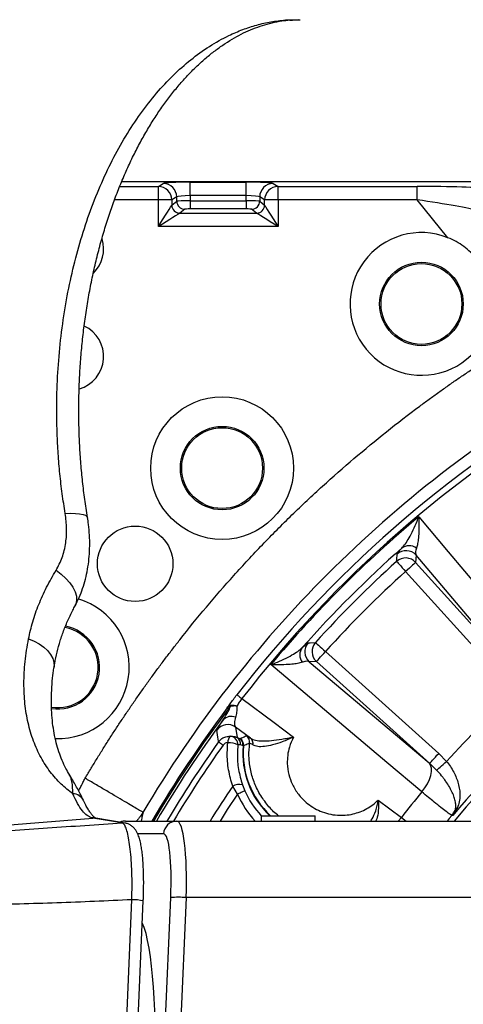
# Model space of a CAD drawing. Extents: x 0 to 16820, y 0 to 11880.
# Tile 24 of 77: x 7937 to 8102, y 6556 to 6922. Entities that reach past the tile are written whole.
import ezdxf

# ---------------------------------------------------------------- set-up
doc = ezdxf.new("R2010")
doc.units = 0
doc.header["$LTSCALE"] = 20
doc.layers.get('0').update_dxf_attribs({"linetype": 'CONTINUOUS'})
doc.styles.add('SLDTEXTSTYLE0', font='TXT', dxfattribs={"width": 0.605})
doc.dimstyles.new('SLDDIMSTYLE1', dxfattribs={"dimtxt": 100, "dimasz": 100, "dimexe": 0, "dimexo": 0.0625, "dimgap": 25, "dimtad": 1, "dimdec": 4, "dimlfac": 20, "dimzin": 12, "dimtxsty": 'SLDTEXTSTYLE0', "dimsah": 1, "dimcen": 0.09, "dimazin": 3, "dimtfac": 1, "dimtofl": 0, "dimtmove": 0, "dimatfit": 3, "dimtolj": 1, "dimtzin": 12})

# ---------------------------------------------------------------- blocks, each defined once
blk = doc.blocks.new('_D_2')
at = {"color": 7, "linetype": 'CONTINUOUS'}
for p, q in [((4232.76, 7130.62), (3693.35, 7225.73)), ((8406, 6401.82), (13110.72, 6401.82))]:
    blk.add_line(p, q, dxfattribs=at)
blk.add_arc((8366, 6401.82), 4714.73, 0, 170, dxfattribs=at)
for points in [[(3722.9, 7220.52), (3756.05, 7316.05), (3726.56, 7321.58)], [(13080.72, 6401.82), (13094.66, 6501.97), (13064.66, 6501.66)]]:
    blk.add_solid(points, dxfattribs=at)
at = {"color": 7, "linetype": 'CONTINUOUS', "insert": (8646.6, 11239.4), "char_height": 100, "attachment_point": 1, "rotation": 355, "style": 'SLDTEXTSTYLE0'}
blk.add_mtext('170°', dxfattribs=at)

msp = doc.modelspace()

# ---------------------------------------------------------------- linework, layer by layer
at = {"color": 8, "linetype": 'CONTINUOUS'}
for p, q in [((8035.9058393, 6921.7863379), (8040.628673, 6921.9813047)), ((8035.9058393, 6921.7863379), (8037.603171, 6921.7768608)), ((7974.4596196, 6859.9718212), (7988.7906028, 6859.9718212)), ((7988.7906028, 6859.9718212), (7990.6166507, 6861.065626)), ((7988.7906028, 6854.9786507), (7988.7906028, 6859.9718212)), ((8000.5785836, 6861.5440427), (8021.4152647, 6861.5440427)), ((8000.5785836, 6856.550902), (8000.5785836, 6861.5440427)), ((8021.4152647, 6856.550902), (8021.4152647, 6861.5440427)), ((8031.3772274, 6861.065626), (8033.2032455, 6859.9718212)), ((8033.2032455, 6859.9718212), (8084.8003937, 6859.9718212)), ((8033.2032455, 6854.9786507), (8033.2032455, 6859.9718212)), ((8084.8003937, 6854.9786507), (8084.8003937, 6859.9718212)), ((7995.5976022, 6856.0724853), (7993.7715841, 6854.9786507)), ((7995.5976022, 6854.489684), (7995.5976022, 6856.0724853)), ((8000.5785836, 6856.550902), (8000.5785836, 6854.6173273)), ((8021.4152647, 6856.550902), (8000.5785836, 6856.550902)), ((8021.4152647, 6854.6173273), (8021.4152647, 6856.550902)), ((8028.2222642, 6854.9786507), (8026.3962461, 6856.0724853)), ((8026.3962461, 6856.0724853), (8026.3962461, 6854.489684)), ((7988.7906028, 6854.9786507), (7972.5297404, 6854.9786507)), ((7988.7906028, 6845.0594245), (7988.7906028, 6854.9786507)), ((7993.7715841, 6854.9786507), (7988.7906028, 6854.9786507)), ((7993.7715841, 6854.9786507), (7993.7715841, 6853.0289827)), ((7993.7837733, 6853.0399202), (7995.5976022, 6854.489684)), ((8000.5785836, 6854.6173273), (8000.5785836, 6851.6246377)), ((8000.5785836, 6854.6173273), (8021.4152647, 6854.6173273)), ((8021.4152647, 6851.6246377), (8000.5785836, 6851.6246377)), ((8021.4152647, 6854.6173273), (8021.4152647, 6851.6246377)), ((8026.3962461, 6854.489684), (8028.2101048, 6853.0399202)), ((8033.2032455, 6854.9786507), (8028.2222642, 6854.9786507)), ((8028.2222642, 6853.0289827), (8028.2222642, 6854.9786507)), ((8033.2032455, 6854.9786507), (8033.2032455, 6845.0594245)), ((8084.8003937, 6854.9786507), (8033.2032455, 6854.9786507)), ((8096.2534858, 6840.9387468), (8084.8003937, 6854.9786507)), ((7998.5862089, 6851.4969943), (7996.7723502, 6850.0472306)), ((7996.7723502, 6850.0472306), (8025.2214981, 6850.0472306)), ((8025.2214981, 6850.0472306), (8023.4076692, 6851.4969943)), ((8033.2032455, 6845.0594245), (7988.7906028, 6845.0594245)), ((8084.4001783, 6723.063141), (8084.2602564, 6720.3779219)), ((8084.2602564, 6720.3779219), (8122.0935298, 6678.3598362)), ((8121.8866868, 6678.6054967), (8084.4001783, 6723.063141)), ((8118.3829023, 6675.0187574), (8080.5496288, 6717.036873)), ((8050.7798506, 6687.2670947), (8092.7979661, 6649.4338213)), ((8047.4388016, 6683.5564671), (8044.7535826, 6683.4165452)), ((8044.7535826, 6683.4165452), (8089.2112268, 6645.9300368)), ((8089.4568874, 6645.7231937), (8047.4388016, 6683.5564671)), ((8017.4326016, 6659.2015921), (8018.0724276, 6655.3027032)), ((8022.9961587, 6655.0553738), (8017.4326016, 6659.2015921)), ((8018.0724276, 6655.3027032), (8018.9822925, 6654.9919246)), ((8018.9822925, 6654.9919246), (8019.1436125, 6654.9682318)), ((8020.3785909, 6652.2756813), (8020.20687, 6652.2994338)), ((8092.7979661, 6649.4338213), (8095.7380546, 6646.4952229)), ((8092.0479311, 6643.2401089), (8089.4568874, 6645.7231937)), ((8018.1294395, 6634.283319), (8016.3687779, 6637.2890769)), ((8019.9546231, 6637.7937643), (8020.8534611, 6635.512635)), ((8070.3357173, 6632.101476), (8078.9472772, 6625.6796865)), ((7787.85208, 6611.0370903), (7964.4460393, 6625.4433839)), ((7964.4460393, 6625.4433839), (7964.1460789, 6625.5112587)), ((7975.2896143, 6623.6276476), (7964.4460393, 6625.4433839)), ((8078.9472772, 6625.6796865), (8077.8169049, 6624.3197916)), ((8078.9472772, 6625.6796865), (8080.7377709, 6624.3197916)), ((7990.7116009, 6619.5814757), (7981.1401678, 6619.5814757)), ((7987.6807941, 6464.8197962), (7993.3907701, 6595.8898811)), ((7999.1035474, 6595.8898811), (7993.3935715, 6464.8197962)), ((8138.6168463, 6595.8898811), (7999.1035474, 6595.8898811)), ((7973.7031473, 6473.9413036), (7978.973837, 6595.1251237))]:
    msp.add_line(p, q, dxfattribs=at)
at = {"color": 7, "linetype": 'CONTINUOUS'}
for p, q in [((7975.1991643, 6861.8198036), (8144.1402895, 6861.8198036)), ((7955.7413472, 6641.5722965), (7955.7002498, 6641.6384725)), ((7976.4143242, 6623.5711722), (7965.5707492, 6625.3869085)), ((8026.9181443, 6626.3197957), (8026.9181443, 6624.3197916)), ((8026.9181443, 6626.3197957), (8036.9181348, 6626.3197957)), ((8036.9181348, 6626.3197957), (8046.9181253, 6626.3197957)), ((8046.9181253, 6624.3197916), (8046.9181253, 6626.3197957)), ((7976.566912, 6624.3197916), (7995.6432594, 6624.3197916)), ((7995.6432594, 6624.3197916), (8116.7110367, 6624.3197916)), ((7977.9173447, 6473.4623654), (7983.1880046, 6594.6461855))]:
    msp.add_line(p, q, dxfattribs=at)
at = {"color": 8, "linetype": 'CONTINUOUS', "flags": 128}
for points in [[(7988.7906028, 6845.0594245), (7989.7125078, 6846.5344606), (7990.6027926, 6847.9589222), (7991.4309395, 6849.2839633), (7992.1685768, 6850.4641353), (7992.7903427, 6851.4589964), (7993.274988, 6852.2343932), (7993.6058236, 6852.7637719), (7993.7715841, 6853.0289827)], [(8028.2222642, 6853.0289827), (8028.3880247, 6852.7637719), (8028.7188901, 6852.2343932), (8029.2035056, 6851.4589964), (8029.8253013, 6850.4641353), (8030.5629088, 6849.2839633), (8031.3910557, 6847.9589222), (8032.2813405, 6846.5344606), (8033.2032455, 6845.0594245)], [(7996.760161, 6850.040376), (7996.49498, 6849.8746453), (7995.9656013, 6849.5437799), (7995.1901747, 6849.0591346), (7994.1953434, 6848.4373687), (7993.0151416, 6847.6997612), (7991.6901303, 6846.8716143), (7990.2656687, 6845.9813295), (7988.7906028, 6845.0594245)], [(8033.2032455, 6845.0594245), (8031.7282094, 6845.9813295), (8030.3037478, 6846.8716143), (8028.9787067, 6847.6997612), (8027.7985347, 6848.4373687), (8026.8036736, 6849.0591346), (8026.0282768, 6849.5437799), (8025.4988683, 6849.8746453), (8025.2336873, 6850.040376)], [(7954.2336477, 6738.5517059), (7956.2464966, 6738.6092542), (7958.0453647, 6738.5674118), (7959.5852209, 6738.4272216), (7960.8275605, 6738.1922601), (7961.7412997, 6737.8683387), (7962.3035802, 6737.4635635), (7962.4915136, 6737.0828985)], [(8085.4132487, 6737.3122571), (8096.369089, 6724.3177293), (8132.6859606, 6681.241989)], [(8077.1980299, 6720.7379936), (8077.2404982, 6721.4810847), (8077.3544921, 6723.4381436)], [(8077.1980299, 6720.7379936), (8077.2913707, 6720.6349371), (8077.5017155, 6720.402628), (8077.8215541, 6720.0494407), (8078.2393826, 6719.5880412), (8078.7401808, 6719.0350293), (8079.3059481, 6718.4102236), (8079.9164189, 6717.736095), (8080.5496288, 6717.036873)], [(8084.2602564, 6720.3779219), (8084.1569318, 6720.2849089), (8083.9240266, 6720.0751899), (8083.5699452, 6719.7563647), (8083.1073536, 6719.3398474), (8082.5529112, 6718.8406287), (8081.9265259, 6718.2766198), (8081.2506689, 6717.6680861), (8080.5496288, 6717.036873)], [(7950.8437229, 6717.4293993), (7952.7806057, 6715.9961461), (7954.499395, 6714.4383787), (7955.9537185, 6712.798029), (7957.1043862, 6711.1194132), (7957.9203738, 6709.4477116), (7958.3796276, 6707.8280745), (7958.4698392, 6706.3041626), (7958.1885053, 6704.9170433), (7957.902254, 6704.2711972)], [(7940.6124664, 6691.9504999), (7942.6966323, 6691.117674), (7944.5998384, 6690.0983749), (7946.276219, 6688.9171897), (7947.685392, 6687.6025496), (7948.7933828, 6686.1861943), (7949.5734585, 6684.7022174), (7950.0068141, 6683.1864415), (7950.0830187, 6681.6754042), (7950.0345899, 6681.2205015)], [(8044.37858, 6690.4622315), (8045.1203598, 6690.5058025), (8047.07873, 6690.6186937)], [(8047.07873, 6690.6186937), (8047.1817864, 6690.5253528), (8047.4140955, 6690.315008), (8047.7672828, 6689.9951695), (8048.2286824, 6689.5773409), (8048.7816943, 6689.0765427), (8049.4065, 6688.5107754), (8050.0806285, 6687.9003046), (8050.7798506, 6687.2670947)], [(8047.4388016, 6683.5564671), (8047.5318147, 6683.6597918), (8047.7415336, 6683.8926969), (8048.0603589, 6684.2467783), (8048.4768761, 6684.70937), (8048.9760948, 6685.2638124), (8049.5401038, 6685.8901976), (8050.1486374, 6686.5660547), (8050.7798506, 6687.2670947)], [(8086.5747346, 6635.1307629), (8073.5800279, 6646.0863797), (8030.5044664, 6682.4034749)], [(8017.9247869, 6671.2338923), (8017.9911865, 6671.1825131), (8018.1096805, 6671.0907815), (8018.2786597, 6670.9599791), (8018.4958888, 6670.7918642), (8018.7584175, 6670.5886422), (8019.0626992, 6670.3531145), (8019.4046808, 6670.0884102), (8019.7797431, 6669.7981058)], [(8019.7797431, 6669.7981058), (8031.7005528, 6660.9099804), (8038.9366163, 6655.5146573)], [(8014.7837712, 6666.0099922), (8014.6977318, 6666.0747229), (8014.620514, 6666.1328076), (8014.5524455, 6666.184008), (8014.4937946, 6666.2281154), (8014.4448293, 6666.2649511), (8014.4057585, 6666.294366), (8014.376731, 6666.3161813), (8014.3579258, 6666.3303374)], [(8011.1416293, 6653.741747), (8011.0950781, 6654.0327071), (8010.860206, 6655.5068789), (8010.4564441, 6658.0683587)], [(8011.1416293, 6653.741747), (8011.1800445, 6653.7144779), (8011.2748457, 6653.6471842), (8011.4237977, 6653.5414456), (8011.6234137, 6653.3997057), (8011.8690146, 6653.2253622), (8012.1548785, 6653.0224083), (8012.47427, 6652.7956723), (8012.8197385, 6652.5503992)], [(8020.20687, 6652.2994338), (8019.6964754, 6652.4626313), (8019.2952765, 6652.5910495)], [(8089.4568874, 6645.7231937), (8089.5499302, 6645.8265184), (8089.7596492, 6646.0594086), (8090.0784744, 6646.4135049), (8090.4949619, 6646.8760817), (8090.9942104, 6647.430539), (8091.5582193, 6648.0569391), (8092.1667529, 6648.7327962), (8092.7979661, 6649.4338213)], [(8086.5747346, 6635.1307629), (8087.7081467, 6636.6233824), (8088.6583937, 6638.1826697), (8089.3918885, 6639.7534905), (8089.8827029, 6641.2803082), (8090.1134623, 6642.7091061), (8090.0760008, 6643.9893691), (8089.7716893, 6645.0758277), (8089.2112268, 6645.9300368)], [(8092.0479311, 6643.2401089), (8092.218907, 6643.3909385), (8092.4962176, 6643.635556), (8092.8714884, 6643.9665852), (8093.3333946, 6644.3740277), (8093.8679589, 6644.8455749), (8094.4589986, 6645.3669517), (8095.0887216, 6645.9224372), (8095.7380546, 6646.4952229)], [(8018.1294395, 6634.283319), (8014.3695785, 6628.5559683), (8011.673869, 6624.3197916)], [(8020.8534611, 6635.512635), (8020.7628323, 6635.4717313), (8020.5818726, 6635.3900729), (8020.3168405, 6635.2704613), (8019.976796, 6635.1170091), (8019.5733918, 6634.9349616), (8019.1204859, 6634.7305773), (8018.6336054, 6634.5108448), (8018.1294395, 6634.283319)], [(7965.5935479, 6625.3823785), (7965.1819481, 6625.4638283), (7964.1460789, 6625.5112587)], [(7965.5707492, 6625.3869085), (7965.4850079, 6625.4004835), (7964.4460393, 6625.4433839)], [(8097.6585461, 6626.4454572), (8096.6859175, 6625.2784131), (8095.8933843, 6624.3197916)], [(8098.0234457, 6626.3730375), (8097.8892161, 6626.3996808), (8097.6585461, 6626.4454572)], [(7976.4125956, 6623.5714702), (7976.3285829, 6623.5847472), (7975.2896143, 6623.6276476)]]:
    msp.add_lwpolyline(points, dxfattribs=at)
at = {"color": 7, "linetype": 'CONTINUOUS'}
for centre, radius in [((8086.4004766, 6816.3385815), 15.5), ((8086.4004766, 6816.3385815), 15), ((8012.4435377, 6755.3731858), 26.5), ((8012.4435377, 6755.3731858), 15.5), ((8012.4435377, 6755.3731858), 15), ((7980.1846366, 6719.8589054), 14)]:
    msp.add_circle(centre, radius, dxfattribs=at)
for centre, radius, start, end in [((8365.9969283, 6401.8197952), 4157, 190, 170), ((8365.9969283, 6401.8197952), 1594, 190, 170), ((8086.4004766, 6816.3385815), 26.5, 68.172620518, 10.23920575), ((7955.9969283, 6836.8197952), 12.5, 313.9305172, 17.142127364), ((7955.9969283, 6796.8197952), 12.5, 286.13561954, 64.841865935), ((7951.4781421, 6681.416247), 26.5, 268.043364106, 73.298312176), ((7951.4781421, 6681.416247), 15, 261.008168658, 79.741292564), ((7951.4781421, 6681.416247), 15.5, 261.457953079, 79.486189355), ((8365.9969283, 6401.8197952), 438.5796705, 143.635970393, 149.514555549), ((7976.568189, 6619.4308347), 4.8889571, 90.014965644, 114.390276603)]:
    msp.add_arc(centre, radius, start, end, dxfattribs=at)
at = {"color": 8, "linetype": 'CONTINUOUS'}
for centre, radius, start, end in [((7988.7577407, 6854.958043), 5.0138858, 0.235492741, 89.624467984), ((7990.5837881, 6856.0518772), 5.0138565, 0.235499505, 89.624460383), ((8031.4100598, 6856.0518774), 5.0138561, 90.375194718, 179.76450258), ((8033.236138, 6854.9580127), 5.0139163, 90.375876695, 179.76416258), ((7996.7869414, 6853.055733), 3.0154759, 180.508277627, 269.491151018), ((7996.7958172, 6853.059245), 3.0121058, 180.367596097, 269.553610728), ((7998.6096411, 6854.509004), 3.0121008, 180.367506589, 269.554271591), ((8023.3842067, 6854.5090043), 3.0121013, 270.446304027, 359.632489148), ((8025.1980182, 6853.0592879), 3.0121488, 270.446628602, 359.631593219), ((8025.2069197, 6853.0557202), 3.015463, 270.508608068, 359.491963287), ((8365.9969283, 6401.8197952), 440.1569948, 120.14962838, 142.259484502), ((8365.9969283, 6401.8197952), 437.8112773, 120.14962838, 142.259484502), ((8365.9969283, 6401.8197952), 347.8864393, 104.35755483, 140.239750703), ((8365.9969283, 6401.8197952), 437.3584312, 129.906877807, 140.093122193), ((8365.9969283, 6401.8197952), 432.6426478, 131.542887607, 138.457112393), ((8080.6883245, 6719.6994406), 5.0092254, 42.183026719, 131.72365252), ((8081.8470518, 6721.9375413), 4.6203697, 54.381396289, 126.839858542), ((8365.9969283, 6401.8197952), 430.2483248, 132.162662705, 137.837337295), ((8080.5484611, 6717.0141698), 5.0092168, 42.183914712, 131.978623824), ((8365.9969283, 6401.8197952), 425.2551772, 132.162662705, 137.837337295), ((8045.8791822, 6685.9696717), 4.6203697, 143.160141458, 215.618603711), ((8048.117283, 6687.128399), 5.0092254, 138.27634748, 227.81697328), ((8050.8025538, 6687.2682625), 5.0092168, 138.021376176, 227.816085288), ((8365.9969283, 6401.8197952), 364.5626394, 132.155717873, 137.844282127), ((8365.9969283, 6401.8197952), 349.6197189, 129.961933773, 140.038066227), ((8365.9969283, 6401.8197952), 440.0179812, 143.0487166, 149.624748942), ((8365.9969283, 6401.8197952), 439.4851071, 143.0487166, 149.584022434), ((8018.2175293, 6665.9570394), 2.7853109, 150.027575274, 160.79410389), ((8015.8339328, 6659.0844638), 4.0943387, 66.579107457, 137.328696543), ((8014.5122118, 6655.1402959), 5.0022798, 54.280908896, 144.172585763), ((8017.6061706, 6653.6192911), 3.047308, 133.596857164, 184.489075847), ((8015.3167337, 6652.8274188), 3.0046542, 354.993015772, 86.411253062), ((8016.3141278, 6652.8782242), 2.9949486, 354.497663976, 54.049330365), ((8017.22401, 6652.5675147), 2.9948824, 354.864408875, 54.048822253), ((8017.388454, 6652.5337063), 3.001249, 355.068049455, 54.210477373), ((8019.6719124, 6653.5557865), 3.0010374, 352.924215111, 54.211877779), ((8021.409696, 6653.1009768), 2.5172468, 348.68424805, 50.932371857), ((8365.9969283, 6401.8197952), 435.1860973, 144.627965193, 149.251170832), ((8365.9969283, 6401.8197952), 433.1281226, 144.627965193, 149.089078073), ((8014.8305125, 6645.5934517), 7.7917459, 63.477402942, 91.929170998), ((8051.9345708, 6649.5390629), 31.8475648, 175.027654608, 226.808915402), ((8051.9345708, 6649.5390629), 31.6744334, 175.043553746, 227.143561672), ((8365.9969283, 6401.8197952), 421.5277303, 146.040327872, 148.140243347), ((8018.8024539, 6632.9888155), 4.9411565, 76.515750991, 119.507116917), ((7956.8791434, 6629.836), 4.6333536, 25.832375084, 88.102111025), ((8051.9345708, 6649.5390629), 37.0880758, 204.288923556, 222.842328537), ((8051.9345708, 6649.5390629), 34.0994917, 204.288923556, 222.916131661), ((8365.9969283, 6401.8197952), 364.0202733, 140.138910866, 142.050589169), ((8101.5439634, 6626.6255989), 3.1479043, 126.865345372, 147.894642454), ((8089.9408981, 6632.84913), 10.0284154, 320.316009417, 333.014845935), ((7995.6720532, 6619.3542199), 4.9656553, 90.332236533, 177.376912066), ((7996.2471588, 6562.0430818), 33.9671132, 85.176142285, 94.823857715), ((7979.4081476, 6580.1669576), 14.9644699, 75.369244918, 91.66311669)]:
    msp.add_arc(centre, radius, start, end, dxfattribs=at)
for centre, major_axis, ratio, start_param, end_param in [((8000.5785842, 6861.0199645), (10, 0), 0.0524077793, 1.5707963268, 3.054326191), ((8021.4152725, 6861.0199645), (10, 0), 0.0524077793, 0.0872664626, 1.5707963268), ((8085.6554309, 6858.9236533), (25.8246315, -0.0347609), 0.0405651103, 0.2313660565, 1.603966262), ((8000.5785842, 6856.0268168), (5, 0), 0.1048155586, 1.5707963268, 3.054326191), ((8021.4152725, 6856.0268168), (5, 0), 0.1048155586, 0.0872664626, 1.5707963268), ((7993.8325872, 6845.0594154), (0, 8), 0.0874886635, 0.0698131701, 0.0872664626), ((8000.5785842, 6854.4774869), (5, 0), 0.0279707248, 1.5707963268, 3.054326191), ((8000.5785842, 6851.4847947), (2, 0), 0.0699268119, 1.5707963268, 3.054326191), ((8021.4152725, 6854.4774869), (5, 0), 0.0279707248, 0.0872664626, 1.5707963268), ((8021.4152725, 6851.4847947), (2, 0), 0.0699268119, 0.0872664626, 1.5707963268), ((8028.1612695, 6845.0594154), (0, 8), 0.0874886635, 6.1959188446, 6.2133721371), ((8085.6554309, 6853.9305056), (21.9523367, -3.2044767), 0.0412253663, 0.2431726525, 1.615772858), ((7996.8211713, 6845.0594154), (0, 5), 0.1399818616, 0.0698131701, 0.0872664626), ((8025.1726854, 6845.0594154), (0, 5), 0.1399818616, 6.1959188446, 6.2133721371), ((7994.3492071, 6594.3197952), (1.3264313, 29.9992851), 0.1561366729, 4.7716523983, 6.2900888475), ((7989.4175333, 6594.581475), (1.3263896, 24.9991436), 0.1560060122, 4.7730259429, 6.2914623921), ((7976.1254183, 6519.726357), (3.713891, 69.9976022), 0.1560060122, 4.7730259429, 5.9900029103)]:
    msp.add_ellipse(centre, major_axis=major_axis, ratio=ratio, start_param=start_param, end_param=end_param, dxfattribs=at)
for points, knots in [([(7954.2336477, 6738.5517059), (7953.849383, 6740.9831203), (7953.0808547, 6745.8459431), (7952.2226433, 6753.266238), (7951.5850334, 6760.757801), (7951.1153843, 6769.7743487), (7951.0025401, 6780.3287471), (7951.4894169, 6792.4007946), (7952.6057355, 6804.4926604), (7954.3421283, 6816.3593635), (7956.6744102, 6827.9026636), (7959.5705645, 6839.0344724), (7963.0627861, 6849.8443723), (7967.0969913, 6860.1187892), (7971.6321668, 6869.7771904), (7976.6222368, 6878.7521944), (7982.1105376, 6887.1007947), (7988.0013245, 6894.6494289), (7994.2396739, 6901.3448309), (8000.7920005, 6907.1706089), (8007.7000538, 6912.1357616), (8014.1769929, 6915.7521843), (8020.0618084, 6918.2810019), (8025.2832785, 6919.9823667), (8030.5689506, 6921.211759), (8034.1268808, 6921.5948121), (8035.9058393, 6921.7863379)], [0, 0, 0, 0, 0.028940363, 0.0578806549, 0.0869827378, 0.1160847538, 0.1621286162, 0.2084945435, 0.2553591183, 0.3029064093, 0.3489631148, 0.3953405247, 0.4422136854, 0.48976497, 0.5359770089, 0.5825095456, 0.6295367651, 0.6772401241, 0.723568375, 0.7702153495, 0.8178642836, 0.8658580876, 0.8992735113, 0.93268856, 0.9663444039, 1, 1, 1, 1]), ([(7961.6303272, 6640.2148671), (7961.9948909, 6640.8313696), (7962.7239561, 6642.0642695), (7963.8281979, 6643.9070965), (7964.9401025, 6645.7449281), (7966.0604415, 6647.5773095), (7967.189008, 6649.4043625), (7968.3258576, 6651.2260545), (7969.4709753, 6653.0423942), (7970.6243652, 6654.8533793), (7971.7860262, 6656.6590103), (7972.9559585, 6658.4592872), (7974.1341622, 6660.2542099), (7975.3206371, 6662.0437784), (7976.5153833, 6663.8279929), (7977.7184008, 6665.6068531), (7978.9296897, 6667.3803592), (7980.1492498, 6669.1485112), (7981.3770812, 6670.9113089), (7982.6131839, 6672.6687525), (7983.8575579, 6674.420842), (7985.1102031, 6676.1675773), (7986.3711197, 6677.9089584), (7987.6403075, 6679.6449853), (7988.9177666, 6681.3756581), (7990.203497, 6683.1009767), (7991.4974986, 6684.820941), (7992.7997717, 6686.5355514), (7994.1103155, 6688.244807), (7995.4291326, 6689.9487105), (7999.5158664, 6695.179355), (8006.5216354, 6703.8076156), (8016.7412995, 6715.5746683), (8027.3400004, 6726.9889906), (8038.3099653, 6738.0432352), (8049.6402295, 6748.726856), (8061.3213604, 6759.0275742), (8073.3493855, 6768.9421937), (8082.7410922, 6776.1735499), (8089.2708705, 6780.985266), (8092.8049504, 6783.5394975), (8096.3605375, 6786.0595748), (8099.9376396, 6788.5455087), (8103.5362571, 6790.9972922), (8107.1563807, 6793.4149422), (8110.7980465, 6795.7983978), (8114.4611192, 6798.1478854), (8118.1461029, 6800.4625601), (8121.8511166, 6802.7455748), (8124.3389133, 6804.2384845), (8125.5828988, 6804.9849916)], [0, 0, 0, 0, 0.0091480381, 0.0182945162, 0.0274396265, 0.0365835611, 0.0457265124, 0.0548686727, 0.0640102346, 0.0731513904, 0.0822923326, 0.0914332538, 0.1005743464, 0.109715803, 0.1188578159, 0.1280005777, 0.1371442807, 0.1462891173, 0.1554352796, 0.16458296, 0.1737323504, 0.1828836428, 0.192037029, 0.2011927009, 0.2103508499, 0.2195116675, 0.228675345, 0.2378420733, 0.2470120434, 0.256185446, 0.2653624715, 0.331794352, 0.3981134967, 0.4643928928, 0.530705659, 0.5969914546, 0.6632616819, 0.7295898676, 0.7960493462, 0.8146250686, 0.833189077, 0.851742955, 0.870288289, 0.8888266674, 0.9073596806, 0.92588892, 0.9444159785, 0.9629424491, 0.9814699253, 1, 1, 1, 1]), ([(8139.9637755, 6784.563436), (8123.8671994, 6775.0574397), (8108.3711583, 6764.5347081), (8078.8262274, 6741.6228777), (8064.7774623, 6729.2338756), (8038.3504308, 6702.7864385), (8025.9722759, 6688.728115), (8003.0832565, 6659.1655081), (7992.5724886, 6643.6613495), (7983.0789192, 6627.5574407)], [0, 0, 0, 0, 0.25, 0.25, 0.5, 0.5, 0.75, 0.75, 1, 1, 1, 1]), ([(7950.8437229, 6717.4293993), (7951.655552, 6718.9586124), (7953.3106852, 6722.0763273), (7954.5250449, 6727.3944237), (7954.9304981, 6732.9539116), (7954.4685328, 6736.6648751), (7954.2336477, 6738.5517059)], [0, 0, 0, 0, 0.256601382, 0.5231513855, 0.7575474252, 1, 1, 1, 1]), ([(8079.0767683, 6725.63529), (8079.5436235, 6726.1656394), (8080.4923205, 6727.2433628), (8081.926847, 6729.5699088), (8083.3833037, 6732.3752474), (8084.5539407, 6735.0707527), (8085.2078458, 6736.7596669), (8085.4105271, 6737.3049353), (8085.4132487, 6737.3122571)], [0, 0, 0, 0, 0.1930959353, 0.3923904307, 0.6360041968, 0.8839748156, 0.998442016, 1, 1, 1, 1]), ([(8085.4132487, 6737.3122571), (8085.4135272, 6737.3049055), (8085.4341896, 6736.7594793), (8085.4806247, 6735.0816911), (8085.475182, 6732.3894701), (8085.3094363, 6729.611038), (8085.0239282, 6727.2883752), (8084.6997393, 6726.2245741), (8084.5378948, 6725.6934939)], [0, 0, 0, 0, 0.0015655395, 0.1161486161, 0.3620028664, 0.6076529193, 0.8041290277, 1, 1, 1, 1]), ([(8077.3544921, 6723.4381436), (8077.4075904, 6723.5736816), (8077.5154966, 6723.8491212), (8078.1794491, 6724.666099), (8078.8359021, 6725.3751314), (8079.0767683, 6725.63529)], [0, 0, 0, 0, 0.38016519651, 0.77256984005, 1, 1, 1, 1]), ([(8084.5378948, 6725.6934939), (8084.4497194, 6725.4376928), (8084.2103922, 6724.7433932), (8084.1091556, 6723.8094099), (8084.3024141, 6723.3138375), (8084.4001783, 6723.063141)], [0, 0, 0, 0, 0.2237547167, 0.6073186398, 1, 1, 1, 1]), ([(7940.6124664, 6691.9504999), (7941.0931629, 6694.0804925), (7942.0574921, 6698.3534882), (7944.3459326, 6704.7786398), (7947.20061, 6711.1827652), (7949.6271081, 6715.3433406), (7950.8437229, 6717.4293993)], [0, 0, 0, 0, 0.246304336, 0.4941131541, 0.7463548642, 1, 1, 1, 1]), ([(7957.0325924, 6634.4668119), (7955.5501041, 6635.6254434), (7952.4945963, 6638.0134606), (7948.5509629, 6642.5449997), (7945.1028154, 6647.8712825), (7942.3403575, 6653.9579585), (7940.3514892, 6660.6548968), (7939.1627224, 6667.8379409), (7938.7877876, 6675.451222), (7939.1737886, 6683.5007749), (7940.1317781, 6689.1272934), (7940.6124664, 6691.9504999)], [0, 0, 0, 0, 0.1032127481, 0.2127283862, 0.3230898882, 0.4361351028, 0.5501082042, 0.660521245, 0.7717564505, 0.8854747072, 1, 1, 1, 1]), ([(8030.5044664, 6682.4034749), (8030.5117883, 6682.4061965), (8031.057057, 6682.6088775), (8032.7361011, 6683.2592117), (8035.4346527, 6684.4280715), (8038.2263556, 6685.8798618), (8040.5672194, 6687.3169736), (8041.6439213, 6688.2661209), (8042.1814336, 6688.7399553)], [0, 0, 0, 0, 0.0015579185, 0.1160203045, 0.3619093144, 0.6075986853, 0.8041049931, 1, 1, 1, 1]), ([(8042.1814336, 6688.7399553), (8042.6024733, 6689.1252301), (8043.4597631, 6689.9096981), (8044.1132981, 6690.3839381), (8044.3079616, 6690.4413897), (8044.37858, 6690.4622315)], [0, 0, 0, 0, 0.3808091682, 0.7753754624, 1, 1, 1, 1]), ([(8044.7535826, 6683.4165452), (8044.6151573, 6683.4802494), (8044.2440088, 6683.6510543), (8043.4219495, 6683.6896098), (8042.5596468, 6683.4168661), (8042.1232296, 6683.2788287)], [0, 0, 0, 0, 0.2270655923, 0.6088126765, 1, 1, 1, 1]), ([(8042.1232296, 6683.2788287), (8041.5921495, 6683.1169843), (8040.5283484, 6682.7927953), (8038.2056856, 6682.5072872), (8035.4272535, 6682.3415416), (8032.7350325, 6682.3360989), (8031.0572443, 6682.382534), (8030.5118181, 6682.4031964), (8030.5044664, 6682.4034749)], [0, 0, 0, 0, 0.1958709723, 0.3923470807, 0.6379971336, 0.8838513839, 0.9984344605, 1, 1, 1, 1]), ([(8014.3579258, 6666.3303374), (8014.703088, 6666.8315166), (8015.4075551, 6667.8544103), (8016.613016, 6669.5173198), (8017.4830789, 6670.6558769), (8017.9247869, 6671.2338923)], [0, 0, 0, 0, 0.3210894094, 0.6553349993, 1, 1, 1, 1]), ([(8019.7797422, 6669.7981053), (8019.4198648, 6669.3394306), (8019.0876393, 6668.8765635), (8018.4738432, 6667.9432425), (8018.192235, 6667.4714599), (8017.9452955, 6667.0158857)], [0, 0, 0, 0, 0.5, 0.5, 1, 1, 1, 1]), ([(8012.8235532, 6661.8595718), (8013.4535348, 6662.8595959), (8014.4417006, 6664.4281968), (8015.2824809, 6666.2228067), (8015.5872418, 6666.8733059)], [0, 0, 0, 0, 0.6375261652, 1, 1, 1, 1]), ([(8014.3579258, 6666.3303374), (8014.5812916, 6666.5774655), (8014.8962737, 6666.9259561), (8015.3372034, 6667.2056741), (8015.5949159, 6667.3157651), (8015.7458201, 6667.3393355), (8015.8047093, 6667.3485337)], [0, 0, 0, 0, 0.4903893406, 0.6915284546, 0.8796213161, 1, 1, 1, 1]), ([(8015.5872418, 6666.8733059), (8015.5646631, 6666.8608229), (8015.4971133, 6666.8234769), (8015.3731824, 6666.7100487), (8015.1190605, 6666.4448495), (8014.9269636, 6666.1957073), (8014.7837712, 6666.0099922)], [0, 0, 0, 0, 0.0751356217, 0.2247878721, 0.4221428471, 1, 1, 1, 1]), ([(8017.9452909, 6667.0158802), (8017.937671, 6667.0167477), (8017.5977523, 6667.0554469), (8016.7288521, 6667.10524), (8016.0228655, 6666.961809), (8015.5872418, 6666.8733059)], [0, 0, 0, 0, 0.0087050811, 0.3883289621, 1, 1, 1, 1]), ([(8015.8047097, 6667.3485356), (8016.1029279, 6667.3782239), (8016.4328668, 6667.3646303), (8016.9739264, 6667.2808627), (8017.1629235, 6667.2419182), (8017.4514735, 6667.1685004), (8017.5487465, 6667.1415002), (8017.7454829, 6667.0824532), (8017.846203, 6667.0499653), (8017.9452955, 6667.0158857)], [0, 0, 0, 0, 0.5, 0.5, 0.75, 0.75, 0.875, 0.875, 1, 1, 1, 1]), ([(8017.9452955, 6667.0158857), (8017.9408919, 6666.619183), (8017.9327835, 6666.2320998), (8017.9003415, 6665.4775511), (8017.8760418, 6665.1099638), (8017.7696445, 6664.05447), (8017.6564753, 6663.4068088), (8017.4613682, 6662.8414604)], [0, 0, 0, 0, 0.25, 0.25, 0.5, 0.5, 1, 1, 1, 1]), ([(8010.4564441, 6658.0683587), (8010.4865034, 6658.1663246), (8010.5476631, 6658.3656491), (8011.1048531, 6659.2847427), (8011.8651037, 6660.4564801), (8012.5016699, 6661.388361), (8012.8235532, 6661.8595718)], [0, 0, 0, 0, 0.2850786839, 0.5800308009, 0.7876402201, 1, 1, 1, 1]), ([(8017.4613608, 6662.8414689), (8017.2624788, 6662.1163034), (8016.92312, 6660.8789305), (8017.022537, 6659.7627616), (8017.2947466, 6659.3902453), (8017.4326016, 6659.2015921)], [0, 0, 0, 0, 0.4113422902, 0.7018864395, 1, 1, 1, 1]), ([(8011.1416293, 6653.741747), (8011.514186, 6654.1673735), (8012.2604055, 6655.0198901), (8013.8331005, 6655.7630818), (8014.9508725, 6655.8052725), (8015.5048085, 6655.826181)], [0, 0, 0, 0, 0.3346353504, 0.6702642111, 1, 1, 1, 1]), ([(8015.5048085, 6655.826181), (8016.0678727, 6655.8352307), (8016.9437049, 6655.8493072), (8017.7754157, 6655.4465365), (8018.0724276, 6655.3027032)], [0, 0, 0, 0, 0.6428903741, 1, 1, 1, 1]), ([(8019.1436125, 6654.9682318), (8019.7786751, 6655.256695), (8020.535468, 6655.6004515), (8021.3033705, 6655.9361811), (8021.4268876, 6655.9901832)], [0, 0, 0, 0, 0.8391499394, 1, 1, 1, 1]), ([(8021.4268876, 6655.9901832), (8021.5488983, 6655.9440527), (8021.7517817, 6655.8673453), (8022.6415015, 6655.286792), (8022.9961587, 6655.0553738)], [0, 0, 0, 0, 0.6013832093, 1, 1, 1, 1]), ([(8022.9961587, 6655.0553738), (8023.5659645, 6654.7862561), (8024.7157464, 6654.2432174), (8027.5117919, 6654.0239414), (8030.8614899, 6654.198717), (8034.0473419, 6654.6496489), (8036.7795166, 6655.1229097), (8038.2185149, 6655.3855902), (8038.9296531, 6655.5134058), (8038.9366163, 6655.5146573)], [0, 0, 0, 0, 0.1696038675, 0.342234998, 0.5281910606, 0.7431229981, 0.8697904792, 0.9987250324, 1, 1, 1, 1]), ([(8038.9366163, 6655.5146573), (8038.929951, 6655.5116076), (8037.5990515, 6654.9026371), (8035.0510653, 6653.7907684), (8031.3365153, 6652.5469744), (8028.190492, 6651.9259642), (8025.549633, 6651.8661586), (8024.4333909, 6652.3608979), (8023.8780094, 6652.6070534)], [0, 0, 0, 0, 0.0012864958, 0.2568831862, 0.470125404, 0.655171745, 0.8284321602, 1, 1, 1, 1]), ([(8038.9366163, 6655.5146573), (8038.3629433, 6654.2704277), (8037.3447793, 6652.0621488), (8036.7051535, 6648.7081425), (8036.5436158, 6645.2909578), (8037.0735902, 6641.6092113), (8038.4489723, 6637.7325936), (8040.6269843, 6634.1945216), (8043.2808853, 6631.3994487), (8046.0788465, 6629.3667753), (8048.8709579, 6627.9265568), (8051.9241962, 6626.924465), (8055.0416359, 6626.4366554), (8058.1047452, 6626.4448317), (8060.9378068, 6626.8718939), (8063.6371916, 6627.69503), (8066.0899841, 6628.8404371), (8068.3661888, 6630.2961607), (8069.6792912, 6631.4997806), (8070.3357173, 6632.101476)], [0, 0, 0, 0, 0.0670109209, 0.118932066, 0.1708870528, 0.2428032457, 0.3148059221, 0.3945749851, 0.4743928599, 0.5332872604, 0.5921785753, 0.6533552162, 0.7145074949, 0.7670927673, 0.8196486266, 0.8663304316, 0.9129859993, 0.9565012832, 1, 1, 1, 1]), ([(8014.568211, 6653.3807813), (8014.3470159, 6653.373799), (8013.9040732, 6653.3598169), (8013.2701838, 6653.0648386), (8012.9693106, 6652.7212208), (8012.8197385, 6652.5503992)], [0, 0, 0, 0, 0.3340525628, 0.6689396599, 1, 1, 1, 1]), ([(8016.3687779, 6637.2890769), (8015.7983674, 6639.2786245), (8014.6413596, 6643.3141779), (8014.2255376, 6648.7923616), (8014.4773495, 6652.1641405), (8014.568211, 6653.3807813)], [0, 0, 0, 0, 0.3832992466, 0.7774755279, 1, 1, 1, 1]), ([(8018.3099223, 6652.5651811), (8018.2261581, 6651.4489852), (8017.9977656, 6648.4055555), (8018.3659186, 6643.3759971), (8019.4200759, 6639.6720036), (8019.9546231, 6637.7937643)], [0, 0, 0, 0, 0.2220814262, 0.6055292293, 1, 1, 1, 1]), ([(8019.2952765, 6652.5910495), (8019.1810666, 6652.6179846), (8018.8603727, 6652.6936165), (8018.5255216, 6652.6154864), (8018.3099223, 6652.5651811)], [0, 0, 0, 0, 0.3561338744, 1, 1, 1, 1]), ([(8022.6500941, 6653.1861125), (8022.0667485, 6652.9568784), (8021.3056489, 6652.6577933), (8020.5541117, 6652.348027), (8020.3785909, 6652.2756813)], [0, 0, 0, 0, 0.7664509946, 1, 1, 1, 1]), ([(8033.3518697, 6626.3197957), (8033.2214069, 6626.4122682), (8031.7338475, 6627.4666556), (8029.3254045, 6630.1145743), (8026.8146381, 6633.5697919), (8024.8555043, 6637.3180562), (8023.3783175, 6641.2467102), (8022.6098284, 6645.2688439), (8022.3175228, 6649.2774269), (8022.5158953, 6651.6088839), (8022.6500941, 6653.1861125)], [0, 0, 0, 0, 0.0162808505, 0.1856371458, 0.359346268, 0.4473347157, 0.6090705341, 0.7751600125, 0.8478959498, 1, 1, 1, 1]), ([(8023.8780094, 6652.6070534), (8023.6042232, 6652.7797703), (8022.9137863, 6653.2153297), (8022.7493343, 6653.1971083), (8022.6500941, 6653.1861125)], [0, 0, 0, 0, 0.3965406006, 1, 1, 1, 1]), ([(8098.877455, 6628.2986366), (8098.9639923, 6628.5515731), (8099.025478, 6628.797818), (8099.1131386, 6629.2936455), (8099.1389261, 6629.5427864), (8099.1703182, 6630.3036046), (8099.1303768, 6630.8288498), (8098.9881341, 6631.6603603), (8098.9265235, 6631.9455789), (8098.7772654, 6632.5251262), (8098.6896177, 6632.8198881), (8098.3886789, 6633.7203363), (8098.1376601, 6634.3421568), (8097.6844525, 6635.3114589), (8097.5199298, 6635.6417321), (8097.168576, 6636.3071873), (8096.9815713, 6636.6428822), (8096.3866253, 6637.659059), (8095.9450115, 6638.348627), (8095.2109109, 6639.4019166), (8094.9545934, 6639.7554797), (8094.425015, 6640.4582834), (8094.1508943, 6640.8087791), (8093.2999968, 6641.8570761), (8092.6949308, 6642.5517806), (8092.0479321, 6643.2401158)], [0, 0, 0, 0, 0.0625, 0.0625, 0.125, 0.125, 0.25, 0.25, 0.3125, 0.3125, 0.375, 0.375, 0.5, 0.5, 0.5625, 0.5625, 0.625, 0.625, 0.75, 0.75, 0.8125, 0.8125, 0.875, 0.875, 1, 1, 1, 1]), ([(8095.7380546, 6646.4952229), (8096.224689, 6645.8600965), (8097.2144469, 6644.5683231), (8098.4084536, 6642.4922562), (8099.3822437, 6640.3759846), (8100.1183454, 6638.205602), (8100.5923511, 6636.00887), (8100.7528486, 6633.7172623), (8100.5563991, 6631.4251854), (8099.9583227, 6629.9109648), (8099.6554209, 6629.1440724)], [0, 0, 0, 0, 0.1079713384, 0.2196011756, 0.3302509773, 0.443624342, 0.5685253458, 0.6962187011, 0.8461468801, 1, 1, 1, 1]), ([(7957.0325924, 6634.4668119), (7957.025558, 6635.4379352), (7957.0114863, 6637.3805706), (7956.6610391, 6639.3481476), (7956.2437755, 6640.8391177), (7955.8684892, 6641.3867619), (7955.7413472, 6641.5722965)], [0, 0, 0, 0, 0.3138067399, 0.6277391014, 0.8738830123, 1, 1, 1, 1]), ([(7959.14513, 6635.6171815), (7959.2790574, 6635.81595), (7959.6806322, 6636.4119474), (7960.2220765, 6637.4150055), (7960.7355229, 6638.4783663), (7961.1377623, 6639.4241915), (7961.4592518, 6639.9398923), (7961.6305841, 6640.2147262)], [0, 0, 0, 0, 0.13736677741, 0.41188749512, 0.65220802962, 0.81465021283, 1, 1, 1, 1]), ([(7983.0842397, 6627.5661076), (7982.9785151, 6627.6284405), (7982.7666939, 6627.7533256), (7982.1015855, 6628.145459), (7981.6480057, 6628.4128798), (7980.4902011, 6629.0954962), (7979.7858399, 6629.5107723), (7978.1449755, 6630.4781901), (7977.2085908, 6631.0302622), (7975.1504397, 6632.2437033), (7974.0290341, 6632.9048596), (7971.6684915, 6634.296584), (7970.4298242, 6635.0268753), (7967.910236, 6636.5123697), (7966.6297185, 6637.2673349), (7964.0959802, 6638.7611718), (7962.8429827, 6639.4999118), (7961.6305707, 6640.2147235)], [0, 0, 0, 0, 0.125, 0.125, 0.25, 0.25, 0.375, 0.375, 0.5, 0.5, 0.625, 0.625, 0.75, 0.75, 0.875, 0.875, 1, 1, 1, 1]), ([(7964.1460789, 6625.5112587), (7963.557092, 6625.748898), (7962.3763007, 6626.2253135), (7960.5954129, 6628.0480321), (7958.8047145, 6630.6569671), (7957.6243483, 6633.1946095), (7957.0325924, 6634.4668119)], [0, 0, 0, 0, 0.2441457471, 0.4894593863, 0.7440494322, 1, 1, 1, 1]), ([(8097.6585461, 6626.4454572), (8097.4538598, 6626.5505745), (8097.0385598, 6626.7638532), (8095.6351199, 6627.7796526), (8093.6846441, 6629.2883068), (8091.4094871, 6631.1195673), (8089.0066164, 6633.094589), (8087.3897261, 6634.4483841), (8086.5747346, 6635.1307629)], [0, 0, 0, 0, 0.178972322, 0.3631274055, 0.5421678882, 0.7264054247, 0.8620949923, 1, 1, 1, 1]), ([(8067.467661, 6624.3197916), (8067.54866, 6624.413155), (8068.1857005, 6625.147439), (8069.2457415, 6627.3480911), (8070.00652, 6630.0417485), (8070.2852344, 6631.7492138), (8070.3346851, 6632.0942734), (8070.3357173, 6632.101476)], [0, 0, 0, 0, 0.05592639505, 0.43984976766, 0.88762742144, 0.99765439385, 1, 1, 1, 1]), ([(8070.3357173, 6632.101476), (8070.3365132, 6632.0945071), (8070.3745987, 6631.7610335), (8070.5253422, 6630.0888677), (8070.4233182, 6627.4038369), (8069.905672, 6625.1710201), (8069.4732209, 6624.4090323), (8069.4225742, 6624.3197916)], [0, 0, 0, 0, 0.0023280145, 0.1113983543, 0.5607837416, 0.9485608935, 1, 1, 1, 1]), ([(8099.6554278, 6629.1440681), (8099.4207312, 6628.6547211), (8099.1667693, 6628.1793454), (8098.6223309, 6627.2557523), (8098.3312388, 6626.806681), (8098.0234374, 6626.3730317)], [0, 0, 0, 0, 0.5, 0.5, 1, 1, 1, 1]), ([(7983.0842329, 6627.5661139), (7982.77384, 6627.0817002), (7982.2490685, 6626.262717), (7981.4436667, 6625.2277546), (7980.9701068, 6624.6184459), (7980.7143155, 6624.3479298), (7980.687709, 6624.3197916)], [0, 0, 0, 0, 0.4293963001, 0.7259669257, 0.9714960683, 1, 1, 1, 1]), ([(7983.0790175, 6627.5578885), (7983.0137011, 6627.2363261), (7982.8747776, 6626.5523846), (7982.6312658, 6625.4666993), (7982.4496318, 6624.6935533), (7982.3618246, 6624.3197916)], [0, 0, 0, 0, 0.314310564, 0.6685173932, 1, 1, 1, 1]), ([(8098.877455, 6628.2986366), (8098.7680682, 6627.9523044), (8098.6416993, 6627.6188393), (8098.3566583, 6626.9770336), (8098.1977064, 6626.6682307), (8098.0234374, 6626.3730317)], [0, 0, 0, 0, 0.5, 0.5, 1, 1, 1, 1]), ([(7787.85208, 6611.0370903), (7796.6419481, 6611.6180082), (7814.2263916, 6612.7801553), (7840.4642339, 6614.5434404), (7866.6483509, 6616.3143886), (7893.2188084, 6618.1176681), (7920.2204324, 6619.9467297), (7947.6846846, 6621.7972259), (7966.0898448, 6623.0176313), (7975.2896143, 6623.6276476)], [0, 0, 0, 0, 0.1398984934, 0.2798719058, 0.4199257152, 0.5600194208, 0.7067621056, 0.853425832, 1, 1, 1, 1]), ([(7978.973837, 6595.1251237), (7978.973837, 6595.1251436), (7978.9738368, 6596.8470222), (7979.0803154, 6600.3235243), (7978.9666455, 6605.270108), (7978.743019, 6609.8690945), (7978.3847864, 6613.9141053), (7977.8993685, 6617.4090547), (7977.3282188, 6620.1831283), (7976.6021479, 6622.2253098), (7976.0822324, 6623.3056403), (7975.2896108, 6623.627649), (7975.2896143, 6623.6276476), (7975.2896143, 6623.6276476)], [0, 0, 0, 0, 0.0000013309, 0.1153464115, 0.2342498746, 0.3464546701, 0.4619388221, 0.5738543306, 0.6890520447, 0.8003897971, 0.9149822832, 0.9999973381, 1, 1, 1, 1]), ([(7978.973837, 6595.1251237), (7969.6976698, 6594.6772219), (7951.1395007, 6593.7811366), (7917.9473126, 6593.1089662), (7894.0388949, 6592.8801558), (7879.4250501, 6592.7402972)], [0, 0, 0, 0, 0.2798050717, 0.5597861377, 1, 1, 1, 1])]:
    msp.add_open_spline(points, degree=3, knots=knots, dxfattribs=at)
at = {"color": 7, "linetype": 'CONTINUOUS'}
for points, knots in [([(7962.4914838, 6737.0831071), (7962.3099232, 6738.2128747), (7961.7799186, 6741.510848), (7961.0345882, 6747.0395862), (7960.3170935, 6753.6802723), (7959.7819127, 6760.3745535), (7959.4276173, 6767.1057668), (7959.2560184, 6773.8591827), (7959.2673622, 6780.6194578), (7959.4617261, 6787.3713678), (7959.8385397, 6794.0996087), (7960.3967914, 6800.788969), (7961.1348582, 6807.4243907), (7962.0507619, 6813.9908495), (7963.1418677, 6820.4736436), (7964.4051583, 6826.8580702), (7965.8369214, 6833.1298213), (7967.4332107, 6839.274811), (7969.1892482, 6845.2792591), (7971.100033, 6851.1297531), (7973.1599372, 6856.8133497), (7975.3628272, 6862.3176404), (7977.7022079, 6867.6305124), (7980.1710721, 6872.7407486), (7982.7619846, 6877.6375854), (7985.4671981, 6882.3111329), (7988.2786461, 6886.7521129), (7991.1878823, 6890.952136), (7994.1862891, 6894.9035561), (7997.2652871, 6898.5999449), (8000.4162864, 6902.0358685), (8003.6314358, 6905.2070342), (8006.9028998, 6908.1100725), (8010.2241624, 6910.7427148), (8013.5896064, 6913.1033499), (8016.9949654, 6915.1910157), (8020.4380609, 6917.0050482), (8023.9180557, 6918.5436028), (8027.4361891, 6919.8062801), (8030.994368, 6920.7823355), (8034.3833093, 6921.4489076), (8036.5839787, 6921.6732217), (8037.5878824, 6921.7755495)], [0, 0, 0, 0, 0.0131374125, 0.0383502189, 0.0635715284, 0.088799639, 0.1140328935, 0.1392693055, 0.164507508, 0.1897454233, 0.2149810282, 0.2402123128, 0.2654375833, 0.2906551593, 0.3158632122, 0.3410600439, 0.3662440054, 0.3914134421, 0.4165669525, 0.4417033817, 0.4668215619, 0.491921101, 0.5170021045, 0.5420651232, 0.5671121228, 0.5921461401, 0.6171720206, 0.642195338, 0.6672231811, 0.6922672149, 0.7173428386, 0.7424694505, 0.7676724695, 0.7929831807, 0.8184392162, 0.8440862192, 0.8699756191, 0.8961643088, 0.9227084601, 0.9496566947, 0.9770343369, 1, 1, 1, 1]), ([(8037.5098599, 6921.6870962), (8037.6557177, 6921.7008278), (8038.6395339, 6921.7934475), (8039.9836182, 6921.8523448), (8041.0358111, 6921.8547254), (8041.4480878, 6921.8556581)], [0, 0, 0, 0, 0.0957270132, 0.6456821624, 1, 1, 1, 1]), ([(8112.4784408, 6821.0491849), (8112.2781837, 6822.1578106), (8112.0095544, 6823.242629), (8111.339844, 6825.3673519), (8110.9387492, 6826.4072469), (8110.2358057, 6827.9334423), (8109.983731, 6828.4379108), (8109.4514877, 6829.423479), (8109.1709125, 6829.9057034), (8108.2866601, 6831.3213439), (8107.640619, 6832.2238504), (8106.5870053, 6833.515977), (8106.2216677, 6833.9363825), (8105.4622664, 6834.7562465), (8105.067004, 6835.1568284), (8103.8454588, 6836.3182023), (8102.9904003, 6837.0329543), (8101.2012837, 6838.3480964), (8100.2672232, 6838.9484809), (8098.3181403, 6840.0338026), (8097.2990292, 6840.5199812), (8096.2534808, 6840.9387503)], [0, 0, 0, 0, 0.125, 0.125, 0.25, 0.25, 0.3125, 0.3125, 0.375, 0.375, 0.5, 0.5, 0.5625, 0.5625, 0.625, 0.625, 0.75, 0.75, 0.875, 0.875, 1, 1, 1, 1]), ([(7957.8826441, 6704.2748927), (7958.0258143, 6704.5231289), (7958.7483162, 6705.7758411), (7959.8027715, 6708.2008883), (7961.0380375, 6711.5520208), (7962.0044084, 6715.0879947), (7962.7210172, 6718.7769405), (7963.1727909, 6722.5986064), (7963.3610719, 6726.515702), (7963.2673956, 6730.4916908), (7962.9819666, 6734.0238958), (7962.6156723, 6736.2204825), (7962.4716057, 6737.0844184)], [0, 0, 0, 0, 0.02631311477, 0.1327878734, 0.24116957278, 0.3516172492, 0.46412046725, 0.57839259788, 0.69388381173, 0.80927748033, 0.92498724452, 1, 1, 1, 1]), ([(7950.1077546, 6681.2295614), (7950.1305223, 6681.426455), (7950.3119772, 6682.9956609), (7950.9316315, 6685.9916148), (7951.9924683, 6690.1838334), (7953.3721036, 6694.3730503), (7955.0572727, 6698.517654), (7956.5855118, 6701.8231956), (7957.6358201, 6703.7118822), (7957.9369141, 6704.2533158)], [0, 0, 0, 0, 0.026191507, 0.2087415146, 0.39050456, 0.5712466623, 0.751330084, 0.9287133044, 1, 1, 1, 1]), ([(7955.8025612, 6641.6062264), (7955.3562758, 6642.3510897), (7954.381806, 6643.9775083), (7953.0810852, 6646.7912942), (7951.8815687, 6649.9574624), (7950.8885946, 6653.332331), (7950.1014198, 6656.9026269), (7949.5345473, 6660.6437154), (7949.1874549, 6664.5650368), (7949.0622105, 6668.6540032), (7949.1746835, 6672.9339567), (7949.4828183, 6677.1225027), (7949.8745573, 6679.9346781), (7950.0529183, 6681.2150775)], [0, 0, 0, 0, 0.08184900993, 0.17871835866, 0.27396912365, 0.36802290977, 0.4612149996, 0.55406577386, 0.64521303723, 0.73686040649, 0.82916539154, 0.92221803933, 1, 1, 1, 1]), ([(7961.0292031, 6631.9251655), (7960.9040203, 6632.1845863), (7960.4770906, 6633.0693282), (7959.4038789, 6635.1873803), (7958.0131018, 6637.7992086), (7956.5712612, 6640.267416), (7956.0463644, 6641.1842981), (7955.7659069, 6641.6478256), (7955.7527317, 6641.6696011)], [0, 0, 0, 0, 0.0718318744, 0.2449790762, 0.6480880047, 0.8686901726, 0.9938313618, 1, 1, 1, 1]), ([(7965.5850245, 6625.3838985), (7965.5894873, 6625.3824746), (7965.602371, 6625.3783641), (7965.4028793, 6625.4664932), (7964.9962396, 6625.764188), (7964.4157978, 6626.3233678), (7963.7070773, 6627.1843598), (7962.91239, 6628.3392375), (7962.0513861, 6629.8329268), (7961.4233866, 6631.0285963), (7961.0846044, 6631.789935), (7961.0536112, 6631.8595855)], [0, 0, 0, 0, 0.0691830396, 0.1997242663, 0.3231741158, 0.4536626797, 0.5834275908, 0.7150340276, 0.8493079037, 0.9862140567, 1, 1, 1, 1]), ([(7976.5636338, 6624.2813616), (7976.2869685, 6624.2827238), (7975.5891572, 6624.2861598), (7974.8599568, 6624.1046872), (7974.4840301, 6623.9155623), (7974.4524671, 6623.8996832)], [0, 0, 0, 0, 0.3756937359, 0.9475828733, 1, 1, 1, 1]), ([(7983.183415, 6594.6450828), (7983.2074324, 6595.1944182), (7983.2717296, 6596.6650511), (7983.3265021, 6599.0796198), (7983.3469963, 6601.8532271), (7983.310643, 6604.5759458), (7983.2188059, 6607.1741408), (7983.0721731, 6609.6337818), (7982.8666417, 6611.9376171), (7982.5981319, 6614.0643623), (7982.2571107, 6616.0380347), (7981.7993273, 6617.9202835), (7981.2687944, 6619.4071962), (7980.6221238, 6620.6324209), (7979.9688952, 6621.5452745), (7979.1359167, 6622.3693762), (7978.1280194, 6623.0399885), (7977.2407658, 6623.3897855), (7976.6650244, 6623.525467), (7976.4887347, 6623.5584806), (7976.4249139, 6623.5694105), (7976.4164392, 6623.5708202), (7976.4147712, 6623.5710977)], [0, 0, 0, 0, 0.0399058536, 0.1068324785, 0.1774763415, 0.2482711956, 0.3189281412, 0.390293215, 0.4626514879, 0.5358852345, 0.6108829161, 0.6906354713, 0.7792295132, 0.8259212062, 0.8691505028, 0.9090186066, 0.946848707, 0.9840041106, 0.9943048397, 0.9992377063, 0.9998499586, 1, 1, 1, 1])]:
    msp.add_open_spline(points, degree=3, knots=knots, dxfattribs=at)
at = {"color": 8, "linetype": 'CONTINUOUS'}
msp.add_open_spline([(8089.2112366, 6645.9300422), (8089.2936599, 6645.8605433), (8089.3755442, 6645.7915962), (8089.4568933, 6645.7231972)], degree=3, dxfattribs=at)

# ---------------------------------------------------------------- dimensions: what is measured, and where the dimension line sits
at = {"color": 7, "linetype": 'CONTINUOUS'}
dim = msp.add_angular_dim_2l(base=(8776.9122976, 11098.6039576), line1=((7345.1676267, 6401.8197952), (8365.9969283, 6401.8197952)), line2=((4272.1510991, 7123.6752698), (6796.21337, 6678.6149904)), dimstyle='SLDDIMSTYLE1', dxfattribs=at)
dim.commit()
dim.dimension.update_dxf_attribs({"geometry": '_D_2', "text_midpoint": (8776.9122976, 11098.6039576), "dimtype": 162})

doc.saveas('drawing.dxf')
